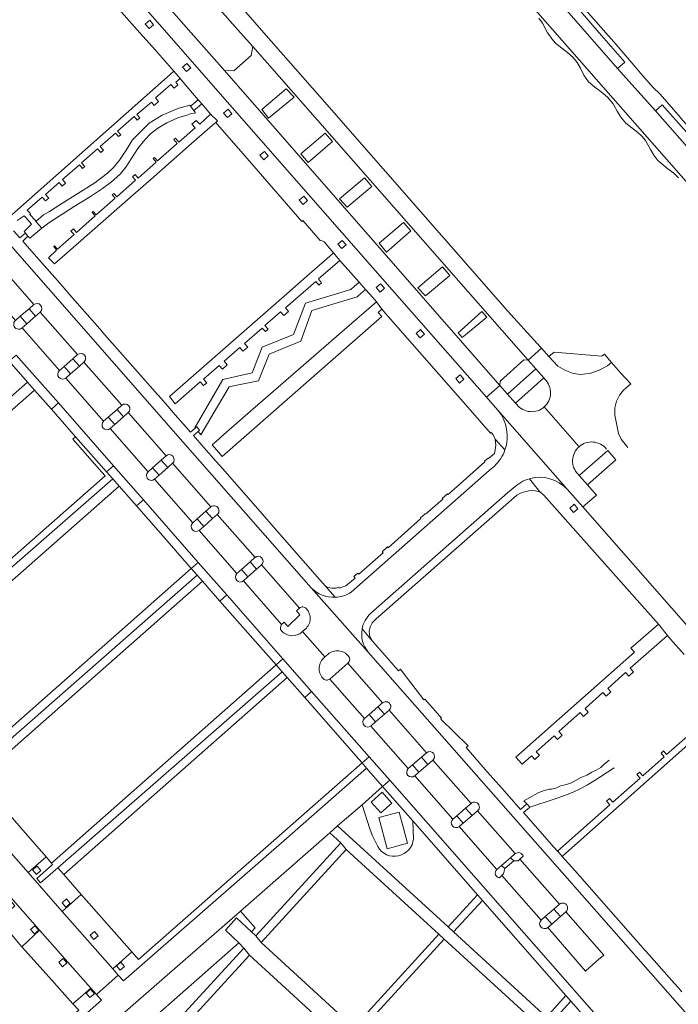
# Model space of a CAD drawing. Extents: x 152048 to 156914, y 461460 to 468786.
# Tile 177 of 256: x 155034 to 155169, y 466800 to 467003. Entities that reach past the tile are written whole.
import ezdxf

# ---------------------------------------------------------------- set-up
doc = ezdxf.new("R2010")
doc.units = 0
doc.header["$LTSCALE"] = 0.75
for name, color, linetype, lineweight in [('B-RO-VH-VERHARDING_ASFALT-GV', 251, 'CONTINUOUS', 18), ('B-RO-VH-VERHARDING_BETONSTRAATSTEEN-GV', 251, 'CONTINUOUS', 18), ('B-RO-VH-VERHARDING_GRASBETONSTEEN-GV', 251, 'CONTINUOUS', 18), ('B-RO-VH-VERHARDING_HALFVERHARDING_GRIND-GV', 251, 'CONTINUOUS', 18), ('B-RO-VH-VERHARDING_TEGEL-GV', 251, 'CONTINUOUS', 18)]:
    doc.layers.add(name, color=color, linetype=linetype, lineweight=lineweight)

msp = doc.modelspace()

# ---------------------------------------------------------------- linework, layer by layer
at = {"layer": 'B-RO-VH-VERHARDING_ASFALT-GV'}
for points in [[(155059.528, 467028.074), (155057.213, 467025.11), (155079.447, 467000), (155081.939, 466997.186), (155138.554, 466932.691), (155141.322, 466935.115), (155140.394, 466936.134), (155134.315, 466942.81), (155095.759, 466986.914), (155084.226, 467000), (155078.657, 467006.319)], [(155076.103, 466992.235), (155069.273, 467000), (155051.981, 467019.662), (155049.677, 467016.614), (155064.301, 467000), (155073.779, 466989.105), (155106.656, 466951.664), (155130.035, 466925.097), (155132.733, 466927.49)]]:
    msp.add_lwpolyline(points, close=True, dxfattribs=at)
at = {"layer": 'B-RO-VH-VERHARDING_BETONSTRAATSTEEN-GV'}
for points in [[(155117.746, 467037.554), (155111.545, 467047.071), (155106.58, 467043.835), (155111.63, 467036.089), (155111.768, 467036.207), (155112.095, 467036.492), (155177.049, 466962.636), (155182.785, 466967.701), (155180.447, 466965.994), (155179.217, 466967.456), (155164.738, 466983.92), (155156.967, 466992.637), (155142.198, 467009.584), (155134.564, 467018.272), (155120.172, 467034.43), (155118.294, 467036.698)], [(155156.967, 466992.637), (155158.439, 466993.935), (155153.204, 467000), (155143.776, 467010.922), (155142.198, 467009.584)], [(155081.939, 466997.186), (155081.625, 466995.276), (155078.044, 466992.184), (155076.103, 466992.235), (155132.733, 466927.49), (155132.788, 466928.378), (155137.662, 466932.724), (155138.554, 466932.691)], [(155088.836, 466988.46), (155090.467, 466986.729), (155085.194, 466982.433), (155083.796, 466984.227)], [(155098.338, 466977.601), (155093.299, 466973.343), (155091.827, 466975.128), (155096.837, 466979.32)], [(155106.441, 466968.413), (155101.37, 466964.133), (155099.777, 466965.852), (155104.936, 466970.164)], [(155112.942, 466961.011), (155114.427, 466959.244), (155109.409, 466954.908), (155107.904, 466956.726)], [(155028.835, 466951.342), (155027.03, 466949.761), (155026.079, 466948.929), (155033.139, 466940.859), (155034.109, 466941.696), (155035.926, 466943.264), (155036.889, 466944.095), (155029.797, 466952.185)], [(155120.978, 466951.868), (155122.478, 466950.086), (155117.432, 466945.88), (155115.906, 466947.554)], [(155042.169, 466930.563), (155043.127, 466931.401), (155044.933, 466932.982), (155045.889, 466933.82), (155038.227, 466942.566), (155037.271, 466941.732), (155035.464, 466940.153), (155034.49, 466939.303)], [(155124.165, 466938.301), (155124.81, 466938.874), (155129.082, 466942.669), (155130.1, 466941.548), (155125.669, 466937.867), (155125.025, 466937.331)], [(155043.475, 466929.015), (155051.267, 466920.151), (155052.229, 466920.992), (155054.037, 466922.572), (155055.002, 466923.415), (155047.225, 466932.283), (155046.274, 466931.454), (155044.465, 466929.877)], [(155063.129, 466912.157), (155064.103, 466913.024), (155056.347, 466921.892), (155055.38, 466921.042), (155053.577, 466919.458), (155052.626, 466918.622), (155060.397, 466909.725), (155061.336, 466910.561)], [(155072.316, 466901.62), (155073.319, 466902.502), (155065.449, 466911.478), (155064.475, 466910.624), (155062.67, 466909.042), (155061.742, 466908.229), (155069.591, 466899.222), (155070.514, 466900.034)], [(155082.399, 466892.135), (155074.628, 466900.972), (155073.648, 466900.102), (155071.854, 466898.508), (155070.93, 466897.687), (155078.682, 466888.807), (155079.602, 466889.632), (155081.391, 466891.233), (155082.391, 466892.129)], [(155087.873, 466878.335), (155088.417, 466878.842), (155089.121, 466877.964), (155091.651, 466880.333), (155090.924, 466881.122), (155091.536, 466881.704), (155083.713, 466890.59), (155082.727, 466889.71), (155080.935, 466888.114), (155080.019, 466887.298)], [(155107.693, 466861.404), (155108.644, 466862.219), (155101.516, 466870.417), (155097.759, 466867.134), (155104.889, 466859.004), (155105.87, 466859.843)], [(155116.618, 466851.077), (155117.668, 466851.988), (155109.977, 466860.721), (155109.008, 466859.883), (155107.191, 466858.314), (155106.222, 466857.476), (155113.917, 466848.735), (155114.805, 466849.504)], [(155053.141, 466807.598), (155054.291, 466806.298), (155055.377, 466805.071), (155089.49, 466834.936), (155105.323, 466848.834), (155104.433, 466849.888), (155058.466, 466809.471), (155057.061, 466811.066)], [(155115.251, 466847.237), (155123.069, 466838.323), (155123.896, 466839.034), (155125.716, 466840.599), (155126.843, 466841.569), (155118.997, 466850.477), (155117.932, 466849.556), (155116.116, 466847.986)], [(155023.131, 466776.718), (154994.704, 466751.671), (154996.088, 466747.857), (155025.696, 466774.02), (155026.504, 466774.735), (155027.454, 466773.656), (155031.398, 466777.157), (155035.487, 466780.786), (155035.304, 466780.99), (155079.358, 466819.358), (155079.421, 466819.413), (155097.784, 466835.539), (155099.373, 466836.959), (155104.412, 466841.307), (155108.64, 466845.037), (155105.323, 466848.834), (155089.49, 466834.936), (155055.377, 466805.071), (155054.291, 466806.298), (155049.789, 466802.295), (155050.827, 466801.12)], [(155108.275, 466839.603), (155106.296, 466841.858), (155108.56, 466843.856), (155110.544, 466841.607)], [(155035.737, 466827.345), (155039.454, 466830.56), (155034.232, 466836.574), (155029.013, 466842.511), (155025.243, 466839.252)], [(155112.07, 466839.786), (155113.742, 466833.368), (155109.553, 466832.256), (155107.858, 466838.671)], [(155128.172, 466840.045), (155127.037, 466839.071), (155125.217, 466837.507), (155124.394, 466836.8), (155132.112, 466827.961), (155133.098, 466828.775), (155134.96, 466830.376), (155135.934, 466831.249)], [(155039.454, 466830.56), (155035.737, 466827.345), (155042.714, 466819.381), (155046.671, 466822.869), (155043.059, 466826.973), (155041.859, 466828.337), (155038.301, 466825.245), (155037.506, 466826.146), (155040.775, 466828.987), (155040.531, 466829.299)], [(155133.77, 466828.166), (155133.478, 466827.121), (155133.181, 466826.785), (155141.222, 466817.586), (155142.048, 466818.297), (155143.867, 466819.862), (155144.987, 466820.826), (155136.864, 466830.086), (155136.541, 466829.787), (155135.609, 466829.756)], [(155037.459, 466826.979), (155036.671, 466827.884), (155037.576, 466828.672), (155038.364, 466827.766)], [(155034.479, 466812.123), (155038.106, 466815.51), (155031.239, 466823.35), (155027.792, 466820.327), (155028.902, 466819.067), (155028.685, 466818.875), (155028.969, 466818.556), (155032.228, 466821.424), (155033.011, 466820.513), (155029.756, 466817.658), (155030.961, 466816.296)], [(155042.714, 466819.381), (155053.141, 466807.598), (155057.061, 466811.066), (155051.855, 466816.981), (155046.671, 466822.869)], [(155043.507, 466820.233), (155042.719, 466821.139), (155043.624, 466821.926), (155044.412, 466821.021)], [(155146.335, 466819.313), (155145.218, 466818.338), (155143.41, 466816.76), (155142.605, 466816.058), (155150.387, 466807.121), (155151.253, 466807.879), (155153.06, 466809.459), (155154.135, 466810.398)], [(155048.621, 466803.616), (155038.106, 466815.51), (155034.479, 466812.123), (155039.442, 466806.521), (155044.965, 466800.373)], [(155037.037, 466814.745), (155036.249, 466815.65), (155037.154, 466816.438), (155037.942, 466815.532)], [(155049.255, 466813.567), (155048.467, 466814.473), (155049.372, 466815.26), (155050.16, 466814.355)], [(155042.826, 466808.002), (155042.038, 466808.907), (155042.943, 466809.695), (155043.731, 466808.789)], [(155054.686, 466807.266), (155053.898, 466808.171), (155054.803, 466808.959), (155055.591, 466808.053)], [(154994.704, 466751.671), (155023.131, 466776.718), (155050.827, 466801.12), (155049.789, 466802.295), (155048.621, 466803.616), (155044.965, 466800.373), (155046.148, 466799.056), (155022.062, 466777.842), (155000, 466758.411), (154999.42, 466757.9), (154994.133, 466753.244), (154994.227, 466752.984)], [(155048.454, 466801.672), (155047.666, 466802.578), (155048.572, 466803.365), (155049.359, 466802.46)]]:
    msp.add_lwpolyline(points, close=True, dxfattribs=at)
for points in [[(155177.049, 466962.636), (155112.095, 467036.492)], [(155143.776, 467010.922), (155153.204, 467000), (155158.439, 466993.935), (155156.967, 466992.637), (155164.738, 466983.92), (155166.156, 466985.201), (155180.708, 466968.793), (155179.217, 466967.456), (155180.447, 466965.994), (155182.785, 466967.701), (155182.839, 466967.74), (155182.844, 466967.744), (155178.621, 466972.644), (155169.932, 466982.521), (155169.84, 466982.625), (155169.827, 466982.614), (155165.7, 466987.331), (155164.22, 466988.826), (155161.659, 466991.653), (155160.332, 466993.307), (155156.223, 466998.096), (155154.542, 467000), (155147.428, 467008.109)], [(155140.741, 467002.991), (155141.549, 467001.968), (155142.574, 467000), (155142.659, 466999.84), (155143.446, 466998.717), (155144.211, 466997.865), (155145.479, 466996.805), (155146.636, 466995.924), (155147.824, 466994.883), (155148.674, 466993.838), (155149.306, 466992.722), (155150.032, 466991.266), (155151.011, 466989.918), (155152.321, 466988.809), (155153.622, 466987.874), (155154.926, 466986.752), (155156.062, 466985.354), (155156.861, 466983.866), (155157.602, 466982.631), (155158.683, 466981.38), (155161.163, 466979.477), (155161.981, 466978.737), (155162.677, 466977.864), (155163.72, 466975.993), (155164.438, 466974.838), (155165.276, 466973.724), (155167.276, 466971.986), (155168.502, 466971.151), (155169.482, 466970.173)], [(155210.046, 466753.926), (155209.288, 466754.79), (155180.922, 466787.248), (155105.705, 466872.664), (155093.96, 466885.898), (155065.539, 466918.183), (155027.156, 466961.896)], [(155029.797, 466952.185), (155036.889, 466944.095)], [(155038.227, 466942.566), (155045.889, 466933.82)], [(155042.169, 466930.563), (155034.49, 466939.303)], [(155159.093, 466914.756), (155157.718, 466916.453), (155157.124, 466917.639), (155156.391, 466921.349), (155156.42, 466922.854), (155156.777, 466924.277), (155157.361, 466925.466), (155158.174, 466926.488), (155159.657, 466927.793), (155157.648, 466930.03), (155155.694, 466932.206), (155154.883, 466931.495), (155153.198, 466930.597), (155151.467, 466930.037), (155149.432, 466929.763), (155147.8, 466929.959), (155146.107, 466930.607), (155144.669, 466931.438), (155142.824, 466933.465), (155141.322, 466935.115), (155138.554, 466932.691), (155140.14, 466930.872), (155141.785, 466929.032), (155142.052, 466928.726)], [(155033.295, 466933.743), (155041.954, 466923.887), (155053.309, 466910.962), (155059.442, 466903.982), (155070.739, 466891.122), (155076.618, 466884.43), (155088.151, 466871.302), (155094.048, 466864.59), (155105.86, 466851.143), (155110.096, 466846.322), (155175.705, 466771.639), (155180.011, 466766.738), (155199.154, 466744.947), (155199.827, 466744.208)], [(155047.225, 466932.283), (155055.002, 466923.415)], [(155051.267, 466920.151), (155043.475, 466929.015)], [(155136.254, 466923.539), (155135.987, 466923.839), (155134.339, 466925.717), (155132.733, 466927.49), (155130.035, 466925.097), (155132.372, 466922.371), (155146.62, 466906.152), (155149.853, 466902.549), (155152.599, 466904.938)], [(155146.62, 466906.152), (155132.372, 466922.371)], [(155141.885, 466923.079), (155149.032, 466914.883)], [(155149.032, 466914.883), (155141.885, 466923.079)], [(155056.347, 466921.892), (155064.103, 466913.024)], [(155060.397, 466909.725), (155052.626, 466918.622)], [(155065.449, 466911.478), (155073.319, 466902.502)], [(155131.648, 466910.915), (155130.536, 466909.975), (155102.194, 466885.011)], [(155069.591, 466899.222), (155061.742, 466908.229)], [(155152.599, 466904.938), (155150.748, 466907.073), (155149.094, 466908.942), (155148.832, 466909.227)], [(155106.23, 466880.655), (155134.334, 466905.39), (155135.523, 466906.358)], [(155074.628, 466900.972), (155082.399, 466892.135)], [(155078.682, 466888.807), (155070.93, 466897.687)], [(155083.713, 466890.59), (155091.536, 466881.704)], [(155020.723, 466835.279), (155031.239, 466823.35), (155038.106, 466815.51), (155048.621, 466803.616), (155049.789, 466802.295), (155054.291, 466806.298), (155053.141, 466807.598), (155042.714, 466819.381), (155035.737, 466827.345), (155025.243, 466839.252), (155018.328, 466847.092), (155007.812, 466859.016), (155000.781, 466867.016), (154990.266, 466878.976), (154994, 466882.191), (154993.341, 466882.942), (154990.701, 466885.78), (154990.135, 466887.111), (154988.119, 466889.449), (154987.41, 466888.837), (154987.376, 466888.609), (154985.265, 466874.307), (154984.994, 466872.277)], [(155087.873, 466878.335), (155080.019, 466887.298)], [(155093.96, 466885.898), (155105.705, 466872.664)], [(155096.673, 466871.587), (155096.767, 466871.668), (155092.196, 466876.918), (155092.073, 466876.807)], [(155092.745, 466877.415), (155092.196, 466876.918), (155096.767, 466871.668), (155097.434, 466872.242)], [(155101.516, 466870.417), (155108.644, 466862.219)], [(155104.889, 466859.004), (155097.759, 466867.134)], [(155109.977, 466860.721), (155117.668, 466851.988)], [(155113.917, 466848.735), (155106.222, 466857.476)], [(155118.997, 466850.477), (155126.843, 466841.569)], [(155123.069, 466838.323), (155115.251, 466847.237)], [(155108.64, 466845.037), (155104.412, 466841.307), (155106.011, 466836.352), (155106.461, 466835.009), (155107.657, 466832.681)], [(155114.998, 466834.278), (155114.861, 466837.958), (155108.64, 466845.037)], [(155128.172, 466840.045), (155135.934, 466831.249)], [(155132.112, 466827.961), (155124.394, 466836.8), (155124.37, 466836.783)], [(155137.558, 466830.726), (155136.864, 466830.086), (155144.987, 466820.826)], [(155141.222, 466817.586), (155133.181, 466826.785), (155132.69, 466826.253)], [(155146.335, 466819.313), (155154.135, 466810.398)], [(155150.387, 466807.121), (155142.605, 466816.058)]]:
    msp.add_lwpolyline(points, dxfattribs=at)
for points in [[(155036.889, 466944.095, -0.9916196), (155038.227, 466942.566)], [(155034.49, 466939.303, -1.0199497), (155033.139, 466940.859)], [(155045.889, 466933.82, -0.9944096), (155047.225, 466932.283)], [(155043.475, 466929.015, -0.98533), (155042.169, 466930.563)], [(155142.052, 466928.726, -0.4294383), (155141.885, 466923.079)], [(155055.002, 466923.415, -0.9986107), (155056.347, 466921.892)], [(155132.372, 466922.371, -0.2621235), (155133.804, 466914.237)], [(155141.885, 466923.079, -0.429401), (155136.254, 466923.539)], [(155052.626, 466918.622, -0.9792149), (155051.267, 466920.151)], [(155133.804, 466914.237, -0.1190669), (155131.648, 466910.915)], [(155148.832, 466909.227, -0.4285732), (155149.032, 466914.883)], [(155149.032, 466914.883, -0.4284435), (155154.671, 466914.409)], [(155064.103, 466913.024, -0.9820098), (155065.449, 466911.478)], [(155061.742, 466908.229, -0.997894), (155060.397, 466909.725)], [(155135.523, 466906.358, -0.1274638), (155138.866, 466908.31)], [(155138.866, 466908.31, -0.2806427), (155146.62, 466906.152)], [(155073.319, 466902.502, -1.0148139), (155074.628, 466900.972)], [(155070.93, 466897.687, -0.9651775), (155069.591, 466899.222)], [(155082.399, 466892.135, -0.9916037), (155083.713, 466890.59)], [(155080.019, 466887.298, -0.955019), (155078.682, 466888.807)], [(155098.88, 466883.942, -0.2129632), (155093.96, 466885.898)], [(155102.194, 466885.011, -0.1366818), (155098.88, 466883.942)], [(155091.536, 466881.704, -0.4204255), (155092.937, 466881.631)], [(155092.937, 466881.631, -0.4326261), (155092.745, 466877.415)], [(155104.426, 466877.428, -0.1655416), (155106.23, 466880.655)], [(155087.855, 466877.025, -0.3862707), (155087.873, 466878.335)], [(155092.073, 466876.807, -0.4144347), (155087.855, 466877.025)], [(155105.705, 466872.664, -0.2256188), (155104.426, 466877.428)], [(155097.434, 466872.242, -0.4353631), (155101.635, 466871.807)], [(155101.635, 466871.807, -0.4208583), (155101.516, 466870.417)], [(155096.332, 466867.316, -0.4230995), (155096.673, 466871.587)], [(155097.759, 466867.134, -0.4205044), (155096.332, 466867.316)], [(155108.644, 466862.219, -1.0141225), (155109.977, 466860.721)], [(155106.222, 466857.476, -0.957365), (155104.889, 466859.004)], [(155117.668, 466851.988, -0.9894349), (155118.997, 466850.477)], [(155115.251, 466847.237, -0.973172), (155113.917, 466848.735)], [(155126.843, 466841.569, -1.0308444), (155128.172, 466840.045)], [(155124.37, 466836.783, -0.9408698), (155123.069, 466838.323)], [(155107.657, 466832.681, 0.7352116), (155114.998, 466834.278)], [(155135.934, 466831.249, -0.5091771), (155137.558, 466830.726)], [(155132.69, 466826.253, -0.6380198), (155132.112, 466827.961)], [(155144.987, 466820.826, -1.0202858), (155146.335, 466819.313)], [(155142.605, 466816.058, -0.9250922), (155141.222, 466817.586)]]:
    msp.add_lwpolyline(points, format="xyb", dxfattribs=at)
at = {"layer": 'B-RO-VH-VERHARDING_GRASBETONSTEEN-GV'}
msp.add_lwpolyline([(155079.358, 466819.358), (155035.304, 466780.99), (155035.487, 466780.786), (155038.66, 466777.257), (155056.929, 466793.307), (155056.922, 466793.314), (155054.068, 466796.023), (155056.35, 466798.564), (155059.479, 466795.677), (155079.046, 466812.891), (155076.305, 466815.535), (155078.609, 466818.081), (155081.653, 466815.205), (155082.464, 466815.989), (155079.421, 466819.413)], close=True, dxfattribs=at)
at = {"layer": 'B-RO-VH-VERHARDING_HALFVERHARDING_GRIND-GV'}
for points in [[(155070.158, 466983.548), (155069.82, 466983.983), (155069.162, 466984.917), (155068.987, 466985.114), (155066.717, 466984.511), (155063.323, 466983.035), (155060.607, 466981.381), (155057.173, 466977.973), (155055.895, 466975.874), (155054.545, 466973.8), (155053.307, 466972.299), (155052.054, 466971.134), (155049.448, 466969.142), (155042.476, 466964.725), (155040.163, 466963.214), (155038.899, 466962.552), (155037.357, 466961.218), (155038.542, 466959.805), (155039.989, 466960.938), (155045.233, 466964.292), (155048.555, 466966.321), (155051.059, 466967.996), (155052.905, 466969.338), (155054.697, 466970.944), (155055.838, 466972.376), (155058.287, 466976.17), (155059.726, 466977.977), (155060.933, 466979.215), (155062.414, 466980.398), (155064.264, 466981.452), (155066.557, 466982.473), (155068.147, 466983.004), (155069.361, 466983.402), (155069.987, 466983.481)], [(155105.14, 466947.233), (155103.796, 466948.734), (155102.796, 466947.838), (155102.089, 466947.205), (155092.798, 466944.402), (155090.313, 466937.953), (155083.849, 466935.35), (155081.788, 466930.078), (155075.806, 466928.736), (155070.018, 466918.759), (155070.086, 466918.683), (155070.407, 466918.965), (155071.019, 466918.295), (155070.69, 466918.011), (155071.261, 466917.347), (155074.697, 466923.13), (155077.118, 466927.205), (155078.98, 466927.583), (155083.118, 466928.423), (155085.293, 466933.931), (155091.829, 466936.579), (155094.091, 466942.877), (155103.432, 466945.704), (155104.181, 466946.374)]]:
    msp.add_lwpolyline(points, close=True, dxfattribs=at)
msp.add_lwpolyline([(155155.264, 466850.431), (155154.146, 466849.599), (155153.547, 466848.943), (155152.55, 466848.374), (155151.639, 466847.973), (155150.622, 466847.377), (155149.269, 466846.797), (155147.478, 466845.805), (155146.432, 466845.485), (155145.229, 466845.196), (155144.239, 466844.685), (155143.358, 466844.509), (155142.979, 466844.467), (155142.417, 466844.369), (155141.864, 466844.229), (155141.323, 466844.048), (155140.798, 466843.826), (155140.626, 466843.743), (155138.94, 466842.79), (155137.688, 466842.121), (155138.292, 466841.515), (155138.894, 466840.815), (155143.956, 466842.476), (155144.74, 466842.723), (155146.288, 466843.274), (155147.807, 466843.899), (155149.294, 466844.597), (155150.746, 466845.367), (155152.158, 466846.207), (155156.264, 466848.872)], dxfattribs=at)
at = {"layer": 'B-RO-VH-VERHARDING_TEGEL-GV'}
for points in [[(155132.372, 466922.371), (155130.035, 466925.097), (155106.656, 466951.664), (155073.779, 466989.105), (155064.301, 467000), (155049.677, 467016.614), (155047.438, 467013.778)], [(155053.317, 467006.095), (155058.707, 467000), (155061.839, 466996.458), (155065.732, 466992.055), (155067.012, 466990.607), (155067.659, 466989.844), (155070.727, 466986.229), (155071.465, 466985.36), (155072.624, 466983.996), (155073.249, 466983.274), (155074.69, 466981.894), (155074.321, 466981.57), (155075.123, 466980.646), (155078.992, 466976.191), (155078.99, 466976.189), (155092.012, 466961.199), (155092.218, 466961.379), (155095.801, 466957.295), (155096.206, 466957.199), (155096.633, 466957.026), (155098.529, 466954.742), (155099.829, 466953.164), (155100.927, 466951.938), (155103.796, 466948.734), (155105.14, 466947.233), (155106.726, 466945.462), (155107.388, 466944.69), (155108.501, 466943.181), (155109.324, 466942.189), (155126.652, 466922.452), (155130.836, 466917.674), (155130.966, 466917.781), (155131.41, 466917.329), (155131.78, 466916.417), (155133.804, 466914.237)], [(155033.471, 466961.392), (155034.923, 466962.385), (155035.285, 466962.015), (155036.447, 466960.645), (155034.945, 466959.133), (155035.187, 466958.782), (155035.7, 466958.157), (155036.069, 466957.742), (155038.542, 466959.805), (155037.357, 466961.218), (155037.232, 466961.367), (155036.094, 466962.61), (155036.245, 466962.748), (155035.998, 466963.016), (155035.567, 466963.483), (155038.659, 466966.191), (155039.319, 466965.44), (155039.973, 466966.012), (155039.313, 466966.764), (155042.104, 466969.208), (155042.763, 466968.456), (155043.437, 466969.046), (155042.778, 466969.798), (155046.292, 466972.802), (155046.924, 466972.11), (155047.382, 466972.512), (155046.723, 466973.264), (155050.021, 466976.123), (155050.673, 466975.4), (155051.218, 466975.878), (155050.559, 466976.63), (155053.709, 466979.363), (155054.354, 466978.628), (155054.789, 466979.01), (155054.129, 466979.762), (155057.525, 466982.754), (155058.192, 466981.996), (155058.727, 466982.465), (155058.121, 466983.155), (155061.083, 466985.693), (155061.636, 466985.018), (155062.569, 466985.837), (155061.91, 466986.589), (155065.095, 466989.378), (155065.755, 466988.626), (155066.538, 466989.311), (155066.11, 466989.854), (155067.012, 466990.607), (155065.732, 466992.055), (155064.983, 466991.392), (155032.386, 466962.524)], [(155027.156, 466961.896), (155065.539, 466918.183), (155093.96, 466885.898)], [(155094.708, 466888.71), (155086.616, 466897.955), (155083.875, 466901.104), (155083.864, 466901.099), (155075.779, 466910.335), (155074.434, 466911.864), (155071.892, 466914.757), (155069.747, 466917.197), (155070.69, 466918.011), (155071.019, 466918.295), (155070.407, 466918.965), (155070.086, 466918.683), (155069.157, 466917.868), (155065.528, 466921.997), (155064.882, 466922.731), (155062.598, 466925.329), (155062.324, 466925.641), (155060.819, 466927.353), (155059.279, 466929.104), (155053.095, 466936.14), (155052.441, 466936.883), (155052.408, 466936.853), (155051.078, 466938.366), (155051.112, 466938.396), (155050.454, 466939.144), (155044.259, 466946.191), (155042.714, 466947.949), (155041.211, 466949.658), (155037.967, 466953.355), (155034.629, 466957.159), (155035.558, 466958.024), (155035.7, 466958.157), (155035.187, 466958.782), (155034.065, 466957.802), (155032.763, 466959.284)], [(155133.804, 466914.237), (155131.78, 466916.417), (155131.951, 466915.192), (155131.809, 466914.28), (155131.623, 466913.493), (155130.432, 466912.438), (155130.327, 466912.556), (155129.578, 466911.894), (155129.684, 466911.775), (155122.118, 466905.075), (155122.012, 466905.206), (155120.895, 466904.218), (155121.008, 466904.077), (155117.474, 466901.028), (155117.389, 466901.119), (155116.418, 466900.26), (155116.517, 466900.161), (155109.807, 466894.131), (155109.664, 466894.291), (155108.532, 466893.29), (155108.725, 466893.076), (155103.766, 466888.659), (155103.566, 466888.899), (155102.751, 466888.18), (155102.968, 466887.89), (155101.058, 466886.322), (155099.719, 466885.781), (155099.663, 466885.99), (155099.657, 466886.011)], [(155102.194, 466885.011), (155130.536, 466909.975), (155131.648, 466910.915)], [(155106.488, 466874.996), (155106.012, 466875.827), (155105.896, 466876.926), (155106.084, 466877.869), (155106.524, 466878.688), (155107.299, 466879.48), (155136.217, 466904.942), (155137.128, 466905.402), (155138.107, 466905.686), (155139.064, 466905.864), (155140.055, 466905.849), (155141.001, 466905.604), (155138.866, 466908.31)], [(155138.866, 466908.31), (155141.001, 466905.604), (155141.78, 466904.947), (155142.323, 466904.336), (155165.368, 466878.439)], [(155135.523, 466906.358), (155134.334, 466905.39), (155106.23, 466880.655)], [(155178.383, 466869.98), (155149.853, 466902.549), (155146.62, 466906.152)], [(155098.88, 466883.942), (155096.923, 466886.243), (155095.764, 466887.533), (155094.708, 466888.71)], [(155099.657, 466886.011), (155099.058, 466885.829), (155098.229, 466885.789), (155097.425, 466885.919), (155096.923, 466886.243), (155098.88, 466883.942)], [(155165.368, 466878.439), (155167.222, 466876.104), (155167.882, 466875.353), (155170.683, 466872.167)], [(155170.171, 466802.84), (155169.399, 466803.718), (155168.617, 466804.607), (155163.461, 466810.47), (155162.659, 466811.363), (155148.142, 466827.774), (155145.579, 466830.671), (155144.645, 466831.727), (155144.604, 466831.773), (155143.941, 466832.522), (155137.616, 466839.673), (155138.831, 466840.759), (155138.894, 466840.815), (155138.292, 466841.515), (155137.022, 466840.345), (155133.219, 466844.644), (155131.391, 466846.711), (155130.176, 466848.084), (155125.817, 466853.042), (155126.21, 466853.398), (155120.584, 466858.892), (155120.763, 466859.119), (155119.061, 466861.056), (155117.356, 466862.997), (155117.108, 466862.847), (155112.675, 466868.683), (155112.331, 466869.136), (155111.94, 466868.808), (155107.577, 466873.754), (155106.488, 466874.996), (155104.426, 466877.428)], [(155104.426, 466877.428), (155106.488, 466874.996)], [(155105.705, 466872.664), (155180.922, 466787.248), (155209.288, 466754.79), (155210.046, 466753.926)], [(155171.763, 466855.759), (155167.056, 466851.602), (155166.392, 466852.35), (155165.895, 466851.911), (155166.559, 466851.163), (155162.137, 466847.258), (155161.475, 466848.007), (155160.928, 466847.524), (155161.59, 466846.774), (155155.973, 466841.814), (155155.307, 466842.56), (155154.673, 466842), (155155.343, 466841.257), (155145.826, 466832.853), (155144.604, 466831.773), (155144.645, 466831.727), (155145.579, 466830.671), (155146.327, 466831.336), (155174.489, 466856.38)], [(155102.697, 466795.52), (155083.679, 466812.95), (155082.597, 466814.34), (155081.653, 466815.205), (155078.609, 466818.081), (155076.305, 466815.535), (155079.046, 466812.891), (155080.129, 466811.846), (155081.248, 466810.352), (155100.264, 466792.982)]]:
    msp.add_lwpolyline(points, dxfattribs=at)
for points in [[(155060.622, 467000.849), (155059.835, 467001.754), (155060.74, 467002.542), (155061.528, 467001.636)], [(155068.282, 466992.005), (155067.494, 466992.911), (155068.4, 466993.698), (155069.187, 466992.793)], [(155071.465, 466985.36), (155070.727, 466986.229), (155069.79, 466985.443), (155069.162, 466984.917), (155069.82, 466983.983), (155070.56, 466984.602)], [(155044.553, 466959.185), (155045.188, 466958.485), (155041.795, 466955.488), (155041.185, 466956.208), (155040.995, 466956.039), (155041.596, 466955.312), (155039.907, 466953.743), (155041.167, 466952.463), (155043.307, 466954.341), (155056.785, 466966.174), (155060.975, 466969.853), (155069.355, 466977.21), (155073.656, 466980.986), (155074.321, 466981.57), (155074.69, 466981.894), (155073.249, 466983.274), (155071.021, 466981.177), (155070.311, 466981.951), (155069.435, 466981.177), (155070.077, 466980.472), (155066.722, 466977.508), (155066.025, 466978.312), (155065.718, 466978.042), (155066.415, 466977.237), (155062.362, 466973.656), (155061.734, 466974.37), (155061.472, 466974.138), (155062.085, 466973.412), (155058.359, 466970.12), (155057.73, 466970.831), (155057.192, 466970.356), (155057.836, 466969.658), (155053.965, 466966.239), (155053.341, 466966.952), (155053.045, 466966.69), (155053.666, 466965.974), (155049.763, 466962.527), (155049.139, 466963.237), (155048.926, 466963.049), (155049.527, 466962.318), (155045.713, 466958.949), (155045.09, 466959.659)], [(155076.738, 466982.564), (155075.95, 466983.469), (155076.855, 466984.257), (155077.643, 466983.351)], [(155084.203, 466973.889), (155083.416, 466974.795), (155084.321, 466975.582), (155085.109, 466974.677)], [(155092.3, 466964.693), (155091.512, 466965.598), (155092.417, 466966.385), (155093.205, 466965.48)], [(155100.235, 466955.602), (155099.447, 466956.508), (155100.352, 466957.295), (155101.14, 466956.39)], [(155064.81, 466925.201), (155066, 466923.733), (155071.147, 466928.211), (155071.803, 466927.456), (155072.488, 466928.052), (155071.829, 466928.804), (155075.053, 466931.609), (155075.712, 466930.857), (155076.692, 466931.71), (155076.034, 466932.462), (155079.258, 466935.267), (155079.916, 466934.515), (155080.897, 466935.368), (155080.238, 466936.12), (155083.886, 466939.294), (155084.552, 466938.547), (155085.104, 466939.028), (155084.445, 466939.78), (155087.671, 466942.587), (155088.33, 466941.834), (155089.31, 466942.688), (155088.652, 466943.44), (155094.879, 466948.858), (155095.505, 466948.076), (155096.106, 466948.599), (155095.484, 466949.384), (155099.829, 466953.164), (155098.529, 466954.742), (155097.778, 466954.084), (155093.062, 466949.953), (155088.949, 466946.349)], [(155108.107, 466946.693), (155107.319, 466947.598), (155108.224, 466948.386), (155109.012, 466947.481)], [(155074.88, 466913.757), (155075.615, 466912.902), (155108.459, 466941.673), (155107.73, 466942.506), (155108.501, 466943.181), (155107.388, 466944.69), (155104.794, 466942.434), (155103.338, 466941.166), (155081.974, 466922.581), (155081.505, 466922.173), (155075.444, 466916.9), (155075.073, 466916.577), (155073.575, 466915.274)], [(155035.926, 466943.264), (155034.109, 466941.696), (155035.464, 466940.153), (155037.271, 466941.732)], [(155116.347, 466937.267), (155115.559, 466938.172), (155116.464, 466938.96), (155117.252, 466938.055)], [(155041.954, 466923.887), (155033.295, 466933.743), (155031.856, 466932.476), (155035.628, 466928.184), (155037.074, 466926.539), (155040.554, 466922.578)], [(155046.274, 466931.454), (155044.933, 466932.982), (155043.127, 466931.401), (155044.465, 466929.877)], [(155142.824, 466933.465), (155144.669, 466931.438), (155146.107, 466930.607), (155147.8, 466929.959), (155149.432, 466929.763), (155151.467, 466930.037), (155153.198, 466930.597), (155154.883, 466931.495), (155155.694, 466932.206), (155154.304, 466933.914), (155153.712, 466933.536), (155143.919, 466934.327)], [(155140.14, 466930.872), (155134.339, 466925.717), (155135.987, 466923.839), (155141.785, 466929.032)], [(155124.473, 466927.988), (155123.685, 466928.894), (155124.59, 466929.681), (155125.378, 466928.776)], [(155012.596, 466909.423), (155012.785, 466909.213), (155008.036, 466905.018), (155007.439, 466904.49), (155006.335, 466905.763), (155004.204, 466903.876), (155004.105, 466903.988), (155003.012, 466903.02), (155003.111, 466902.908), (155003.909, 466902.007), (155004.042, 466902.125), (155005.457, 466900.527), (154998.32, 466894.206), (154997.187, 466895.486), (154995.642, 466894.118), (154996.776, 466892.838), (154990.135, 466887.111), (154990.701, 466885.78), (155037.074, 466926.539), (155035.628, 466928.184), (155014.595, 466909.665), (155014.331, 466909.966), (155013.5, 466909.234), (155013.012, 466909.79)], [(155045.507, 466916.942), (155051.874, 466909.696), (155053.309, 466910.962), (155041.954, 466923.887), (155040.554, 466922.578)], [(155053.577, 466919.458), (155055.38, 466921.042), (155054.037, 466922.572), (155052.229, 466920.992)], [(155050.897, 466909.67), (155051.558, 466908.919), (155005.837, 466868.659), (155005.873, 466868.616), (155002.609, 466865.753), (155003.394, 466864.846), (155006.664, 466867.719), (155053.133, 466908.264), (155051.874, 466909.696), (155045.507, 466916.942), (155044.942, 466916.428)], [(155063.129, 466912.157), (155061.336, 466910.561), (155062.67, 466909.042), (155064.475, 466910.624)], [(155149.094, 466908.942), (155150.748, 466907.073), (155156.572, 466912.225), (155154.927, 466914.104)], [(155059.442, 466903.982), (155053.309, 466910.962), (155051.874, 466909.696), (155053.133, 466908.264), (155054.443, 466906.774), (155058.005, 466902.72)], [(155006.664, 466867.719), (155008.148, 466866.047), (155054.443, 466906.774), (155053.133, 466908.264)], [(155059.442, 466903.982), (155058.005, 466902.72), (155062.948, 466897.095), (155069.305, 466889.861), (155070.739, 466891.122)], [(155147.92, 466901.356), (155147.132, 466902.261), (155148.037, 466903.049), (155148.825, 466902.143)], [(155070.514, 466900.034), (155071.854, 466898.508), (155073.648, 466900.102), (155072.316, 466901.62)], [(155023.051, 466849.097), (155023.338, 466848.777), (155020.1, 466845.906), (155020.89, 466844.995), (155024.142, 466847.884), (155070.486, 466888.518), (155069.305, 466889.861)], [(155069.305, 466889.861), (155070.486, 466888.518), (155071.583, 466887.269), (155075.187, 466883.169), (155076.618, 466884.43), (155070.739, 466891.122)], [(155081.391, 466891.233), (155079.602, 466889.632), (155080.935, 466888.114), (155082.727, 466889.71)], [(155024.142, 466847.884), (155025.374, 466846.54), (155071.583, 466887.269), (155070.486, 466888.518)], [(155080.369, 466877.272), (155086.721, 466870.044), (155088.151, 466871.302), (155076.618, 466884.43), (155075.187, 466883.169)], [(155167.222, 466876.104), (155165.368, 466878.439), (155159.719, 466873.465), (155160.411, 466872.687), (155136.048, 466851.092), (155137.341, 466849.63), (155139.26, 466851.33), (155139.945, 466850.603), (155140.923, 466851.469), (155140.238, 466852.205), (155143.915, 466855.467), (155144.602, 466854.729), (155145.598, 466855.611), (155144.911, 466856.349), (155149.249, 466860.246), (155149.944, 466859.461), (155150.948, 466860.351), (155150.284, 466861.101), (155153.936, 466864.343), (155154.613, 466863.598), (155155.605, 466864.477), (155154.934, 466865.216), (155158.59, 466868.462), (155159.257, 466867.712), (155160.25, 466868.591), (155159.586, 466869.337)], [(155041.859, 466828.337), (155087.989, 466868.601), (155086.721, 466870.044), (155040.531, 466829.299), (155040.775, 466828.987), (155037.506, 466826.146), (155038.301, 466825.245)], [(155092.624, 466863.326), (155094.048, 466864.59), (155088.151, 466871.302), (155086.721, 466870.044), (155087.989, 466868.601), (155089.017, 466867.432)], [(155041.859, 466828.337), (155043.059, 466826.973), (155089.017, 466867.432), (155087.989, 466868.601)], [(155103.725, 466850.695), (155104.433, 466849.888), (155105.86, 466851.143), (155094.048, 466864.59), (155092.624, 466863.326)], [(155109.008, 466859.883), (155107.693, 466861.404), (155105.87, 466859.843), (155107.191, 466858.314)], [(155105.323, 466848.834), (155108.64, 466845.037), (155110.096, 466846.322), (155105.86, 466851.143), (155104.433, 466849.888)], [(155117.932, 466849.556), (155116.618, 466851.077), (155114.805, 466849.504), (155116.116, 466847.986)], [(155128.175, 466822.744), (155129.173, 466821.622), (155146.341, 466802.053), (155147.333, 466800.921), (155164.419, 466781.449), (155165.805, 466779.878), (155170.428, 466774.596), (155174.211, 466770.327), (155175.705, 466771.639), (155110.096, 466846.322), (155108.64, 466845.037), (155114.861, 466837.958)], [(155108.275, 466839.603), (155110.544, 466841.607), (155108.56, 466843.856), (155106.296, 466841.858)], [(155125.217, 466837.507), (155127.037, 466839.071), (155125.716, 466840.599), (155123.896, 466839.034)], [(155101.118, 466832.097), (155120.19, 466814.701), (155121.306, 466813.669), (155140.322, 466796.299), (155140.648, 466796.007), (155141.56, 466795.171), (155141.564, 466795.176), (155160.557, 466777.811), (155162.127, 466779.532), (155143.435, 466796.636), (155142.315, 466797.648), (155123.229, 466815.165), (155122.091, 466816.187), (155099.373, 466836.959), (155097.784, 466835.539), (155100.068, 466833.467)], [(155083.679, 466812.95), (155101.118, 466832.097), (155100.068, 466833.467), (155082.597, 466814.34)], [(155135.609, 466829.756), (155134.96, 466830.376), (155133.098, 466828.775), (155133.77, 466828.166)], [(155129.173, 466821.622), (155128.175, 466822.744), (155122.091, 466816.187), (155123.229, 466815.165)], [(155145.218, 466818.338), (155143.867, 466819.862), (155142.048, 466818.297), (155143.41, 466816.76)], [(155103.874, 466794.586), (155121.306, 466813.669), (155120.19, 466814.701), (155102.697, 466795.52)], [(155063.817, 466791.27), (155081.248, 466810.352), (155080.129, 466811.846), (155062.641, 466792.758)], [(155142.315, 466797.648), (155143.435, 466796.636), (155147.333, 466800.921), (155146.341, 466802.053)]]:
    msp.add_lwpolyline(points, close=True, dxfattribs=at)
for points in [[(155133.804, 466914.237, 0.2621235), (155132.372, 466922.371)], [(155131.648, 466910.915, 0.1190669), (155133.804, 466914.237)], [(155138.866, 466908.31, 0.1274638), (155135.523, 466906.358)], [(155146.62, 466906.152, 0.2806427), (155138.866, 466908.31)], [(155093.96, 466885.898, 0.2129632), (155098.88, 466883.942)], [(155098.88, 466883.942, 0.1366818), (155102.194, 466885.011)], [(155106.23, 466880.655, 0.1655416), (155104.426, 466877.428)], [(155104.426, 466877.428, 0.2256188), (155105.705, 466872.664)]]:
    msp.add_lwpolyline(points, format="xyb", dxfattribs=at)

doc.saveas('drawing.dxf')
